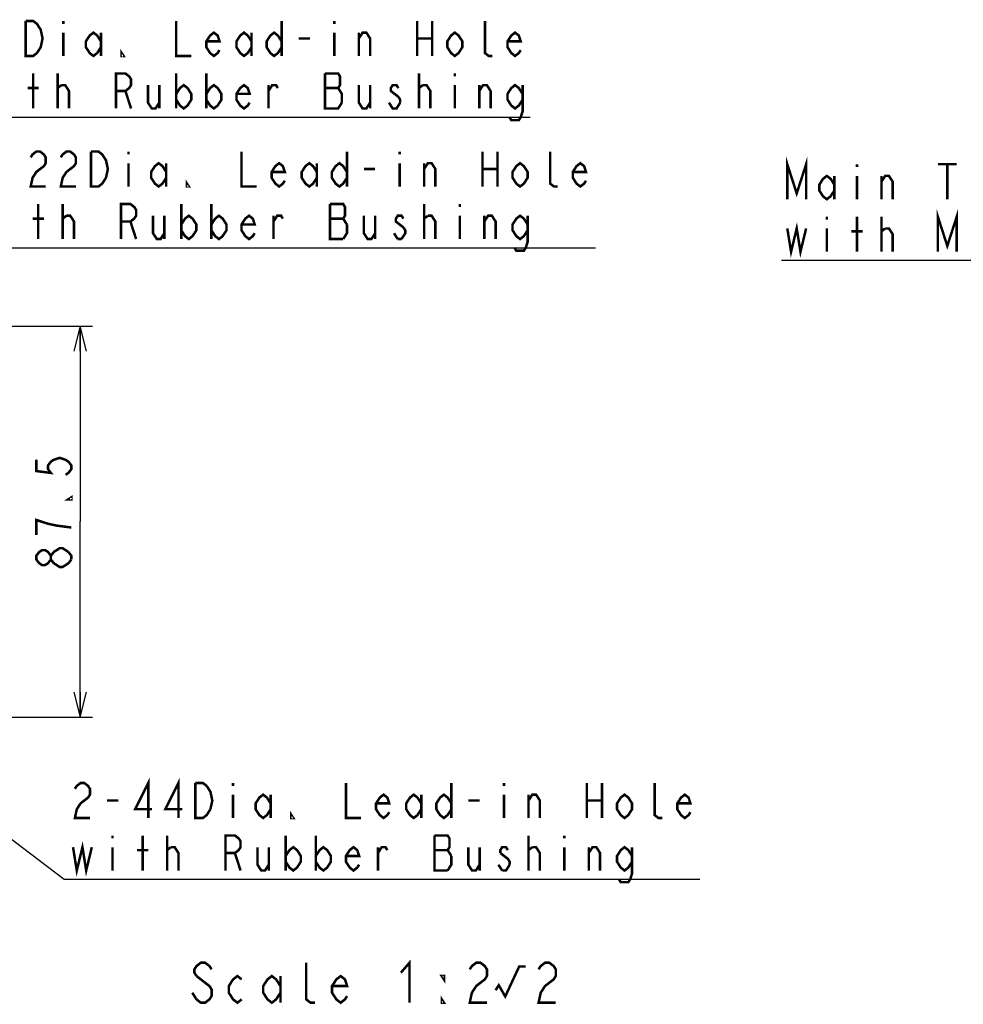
# Model space of a CAD drawing. Extents: x 29 to 410, y 33 to 287.
# Tile 7 of 33: x 135 to 210, y 33 to 112. Entities that reach past the tile are written whole.
import ezdxf

# ---------------------------------------------------------------- set-up
doc = ezdxf.new("R2010")
doc.units = 0
doc.header["$LTSCALE"] = 23.1
doc.layers.get('0').update_dxf_attribs({"linetype": 'CONTINUOUS'})
doc.layers.add('ALL_DIM', color=7, linetype='CONTINUOUS')
doc.layers.add('ALL_NOTE', color=7, linetype='CONTINUOUS')
doc.dimstyles.get("Standard").update_dxf_attribs({"dimtxt": 2.5, "dimasz": 2.5, "dimexe": 1.25, "dimexo": 0.625, "dimtad": 1, "dimcen": 2.5, "dimazin": 3, "dimtfac": 1, "dimtmove": 0, "dimatfit": 3})

# ---------------------------------------------------------------- blocks, each defined once
blk = doc.blocks.new('_OPEN')
at = {"color": 0, "linetype": 'BYBLOCK'}
for p, q in [((0, 0), (-1, 0.25)), ((-1, -0.25), (0, 0)), ((-1, 0), (0, 0))]:
    blk.add_line(p, q, dxfattribs=at)
blk = doc.blocks.new('*D19')
at = {"layer": 'ALL_DIM', "color": 2, "linetype": 'CONTINUOUS'}
for p, q in [((106.545, 87.298), (140.546, 87.298)), ((139.546, 87.298), (139.546, 71.669)), ((139.546, 56.04), (139.546, 71.669)), ((117.289, 56.04), (140.546, 56.04))]:
    blk.add_line(p, q, dxfattribs=at)
at = {"layer": 'ALL_DIM', "color": 2, "linetype": 'CONTINUOUS', "xscale": 2, "yscale": 2, "zscale": 2}
for p, rotation in [((139.546, 87.298), 90), ((139.546, 56.04), 270)]:
    blk.add_blockref('_OPEN', p, dxfattribs=dict(at, rotation=rotation))

msp = doc.modelspace()

# ---------------------------------------------------------------- linework, layer by layer
at = {"layer": 'ALL_DIM', "color": 2, "linetype": 'CONTINUOUS', "const_width": 0.2}
for points in [[(136.046, 76.617), (136.046, 75.714), (137.213, 75.564), (136.98, 75.865), (136.98, 76.166), (137.213, 76.467), (137.446, 76.617), (137.913, 76.768), (138.38, 76.617), (138.613, 76.467), (138.846, 76.166), (138.846, 75.865), (138.613, 75.564), (138.38, 75.413)], [(138.846, 73.607), (138.846, 73.457), (138.613, 73.457), (138.846, 73.607)], [(136.98, 71.5), (136.046, 71.801), (136.046, 70.597)], [(138.846, 71.199), (137.68, 71.35), (136.98, 71.5)], [(137.213, 68.641), (136.98, 68.34), (136.746, 68.189), (136.513, 68.189), (136.28, 68.34), (136.046, 68.641), (136.046, 68.942), (136.28, 69.243), (136.513, 69.393), (136.746, 69.393), (136.98, 69.243), (137.213, 68.942)], [(137.446, 68.34), (137.213, 68.641), (137.213, 68.942), (137.446, 69.243), (137.68, 69.393), (137.913, 69.544), (138.146, 69.544), (138.613, 69.243)], [(138.613, 69.243), (138.846, 68.942), (138.846, 68.641)], [(138.846, 68.641), (138.613, 68.34), (138.38, 68.189), (138.146, 68.039), (137.913, 68.039), (137.446, 68.34)]]:
    msp.add_lwpolyline(points, dxfattribs=at)
at = {"layer": 'ALL_NOTE', "color": 2, "linetype": 'CONTINUOUS'}
for p, q in [((129.776, 104.011), (175.528, 104.011)), ((130.179, 93.568), (180.747, 93.568)), ((229.351, 92.551), (195.639, 92.551)), ((229.351, 92.551), (195.639, 92.551)), ((107.901, 66.11), (138.28, 43.067)), ((138.28, 43.067), (138.53, 43.067)), ((138.53, 43.067), (189.098, 43.067))]:
    msp.add_line(p, q, dxfattribs=at)
at = {"layer": 'ALL_NOTE', "color": 2, "linetype": 'CONTINUOUS', "const_width": 0.2}
for points in [[(136.097, 109.144), (135.796, 108.911), (135.194, 108.911), (135.194, 111.711)], [(135.194, 111.711), (135.796, 111.711), (136.097, 111.478), (136.247, 111.244), (136.398, 111.011), (136.548, 110.311), (136.398, 109.611), (136.097, 109.144)], [(138.204, 111.711), (138.204, 111.478)], [(147.234, 111.711), (147.234, 108.911), (148.438, 108.911)], [(155.662, 111.711), (155.662, 108.911)], [(159.876, 111.711), (159.876, 111.478)], [(166.498, 111.711), (166.498, 108.911)], [(167.702, 111.711), (167.702, 108.911)], [(172.518, 108.911), (172.217, 108.911), (171.916, 109.144), (171.916, 111.711)], [(138.204, 110.778), (138.204, 108.911)], [(141.214, 109.611), (140.913, 109.144), (140.612, 108.911), (140.311, 109.144), (140.01, 109.611), (140.01, 110.078), (140.311, 110.544), (140.612, 110.778), (140.913, 110.544), (141.214, 110.078)], [(141.214, 110.778), (141.214, 108.911)], [(150.695, 109.378), (150.545, 109.144), (150.244, 108.911), (149.943, 109.144), (149.642, 109.611), (149.642, 110.078), (149.943, 110.544), (150.244, 110.778), (150.545, 110.544), (150.695, 110.078), (149.642, 110.078)], [(153.254, 109.611), (152.953, 109.144), (152.652, 108.911), (152.351, 109.144), (152.05, 109.611), (152.05, 110.078), (152.351, 110.544), (152.652, 110.778), (152.953, 110.544), (153.254, 110.078)], [(153.254, 110.778), (153.254, 108.911)], [(155.662, 109.611), (155.361, 109.144), (155.06, 108.911), (154.759, 109.144), (154.458, 109.611), (154.458, 110.078), (154.759, 110.544), (155.06, 110.778), (155.361, 110.544), (155.662, 110.078)], [(157.016, 110.311), (157.919, 110.311)], [(159.876, 110.778), (159.876, 108.911)], [(161.832, 110.311), (162.133, 110.778), (162.434, 110.778), (162.735, 110.311), (162.735, 108.911)], [(161.832, 108.911), (161.832, 110.778)], [(166.498, 110.311), (167.702, 110.311)], [(170.11, 109.611), (169.809, 109.144), (169.508, 108.911), (169.207, 109.144), (168.906, 109.611), (168.906, 110.078), (169.207, 110.544), (169.508, 110.778), (169.809, 110.544), (170.11, 110.078), (170.11, 109.611)], [(174.775, 109.378), (174.625, 109.144), (174.324, 108.911), (174.023, 109.144), (173.722, 109.611), (173.722, 110.078), (174.023, 110.544), (174.324, 110.778), (174.625, 110.544), (174.775, 110.078), (173.722, 110.078)], [(143.02, 108.911), (142.869, 108.911), (142.869, 109.144), (143.02, 108.911)], [(135.796, 104.711), (135.796, 107.511)], [(137.752, 104.711), (137.752, 107.511)], [(142.418, 104.711), (142.418, 107.511), (143.17, 107.511), (143.471, 107.278), (143.622, 107.044), (143.622, 106.578), (143.471, 106.344), (143.17, 106.111), (142.418, 106.111)], [(147.234, 107.511), (147.234, 104.711)], [(149.642, 107.511), (149.642, 104.711)], [(159.123, 107.511), (159.123, 104.711), (160.177, 104.711), (160.478, 105.178)], [(160.478, 105.178), (160.478, 105.878), (160.327, 106.111), (160.177, 106.344), (160.327, 106.578), (160.327, 107.278), (160.177, 107.511), (159.123, 107.511)], [(166.648, 104.711), (166.648, 107.511)], [(169.508, 107.511), (169.508, 107.278)], [(135.344, 106.344), (136.247, 106.344)], [(137.752, 106.344), (138.053, 106.578)], [(138.053, 106.578), (138.354, 106.578), (138.655, 106.111), (138.655, 104.711)], [(144.976, 106.578), (144.976, 105.178), (145.277, 104.711), (145.578, 104.711), (145.879, 105.178)], [(145.879, 106.578), (145.879, 104.711)], [(147.234, 105.878), (147.535, 106.344), (147.836, 106.578), (148.137, 106.344), (148.438, 105.878), (148.438, 105.411), (148.137, 104.944), (147.836, 104.711), (147.535, 104.944), (147.234, 105.411)], [(149.642, 105.878), (149.943, 106.344), (150.244, 106.578), (150.545, 106.344), (150.846, 105.878), (150.846, 105.411), (150.545, 104.944), (150.244, 104.711), (149.943, 104.944), (149.642, 105.411)], [(153.103, 105.178), (152.953, 104.944), (152.652, 104.711), (152.351, 104.944), (152.05, 105.411), (152.05, 105.878), (152.351, 106.344), (152.652, 106.578), (152.953, 106.344), (153.103, 105.878), (152.05, 105.878)], [(154.608, 106.111), (154.909, 106.578), (155.21, 106.578), (155.361, 106.344)], [(154.608, 104.711), (154.608, 106.578)], [(159.123, 106.344), (160.177, 106.344)], [(161.832, 106.578), (161.832, 105.178), (162.133, 104.711), (162.434, 104.711), (162.735, 105.178)], [(162.735, 106.578), (162.735, 104.711)], [(164.993, 106.344), (164.842, 106.578), (164.541, 106.578), (164.391, 106.344), (164.391, 106.111), (164.993, 105.644)], [(166.648, 106.344), (166.949, 106.578)], [(166.949, 106.578), (167.25, 106.578), (167.551, 106.111), (167.551, 104.711)], [(169.508, 106.578), (169.508, 104.711)], [(171.464, 106.111), (171.765, 106.578), (172.066, 106.578), (172.367, 106.111), (172.367, 104.711)], [(171.464, 104.711), (171.464, 106.578)], [(174.926, 105.411), (174.625, 104.944), (174.324, 104.711), (174.023, 104.944), (173.722, 105.411), (173.722, 105.878), (174.023, 106.344), (174.324, 106.578), (174.625, 106.344), (174.926, 105.878)], [(174.926, 106.578), (174.926, 104.478), (174.775, 104.011), (174.625, 103.778), (174.023, 103.778), (173.872, 104.011)], [(143.17, 106.111), (143.622, 104.711)], [(164.993, 105.644), (165.143, 105.411), (165.143, 105.178)], [(165.143, 105.178), (164.842, 104.711), (164.541, 104.711), (164.391, 104.944), (164.24, 105.178)], [(135.597, 100.801), (135.747, 101.034), (136.048, 101.268), (136.349, 101.268), (136.65, 101.034), (136.801, 100.801), (136.801, 100.334), (136.65, 100.101), (136.349, 99.868), (136.048, 99.634), (135.747, 99.168), (135.597, 98.468), (136.801, 98.468)], [(138.005, 100.801), (138.155, 101.034), (138.456, 101.268), (138.757, 101.268), (139.058, 101.034), (139.209, 100.801), (139.209, 100.334), (139.058, 100.101), (138.757, 99.868), (138.456, 99.634), (138.155, 99.168), (138.005, 98.468), (139.209, 98.468)], [(141.617, 99.168), (141.316, 98.701), (141.015, 98.468), (140.413, 98.468), (140.413, 101.268)], [(140.413, 101.268), (141.015, 101.268), (141.316, 101.034), (141.466, 100.801), (141.617, 100.568), (141.767, 99.868), (141.617, 99.168)], [(143.423, 101.268), (143.423, 101.034)], [(152.453, 101.268), (152.453, 98.468), (153.657, 98.468)], [(160.881, 101.268), (160.881, 98.468)], [(165.095, 101.268), (165.095, 101.034)], [(171.717, 101.268), (171.717, 98.468)], [(172.921, 101.268), (172.921, 98.468)], [(177.737, 98.468), (177.436, 98.468), (177.135, 98.701), (177.135, 101.268)], [(196.091, 97.451), (196.091, 100.251), (196.843, 97.918), (197.596, 100.251), (197.596, 97.451)], [(143.423, 100.334), (143.423, 98.468)], [(146.433, 99.168), (146.132, 98.701), (145.831, 98.468), (145.53, 98.701), (145.229, 99.168), (145.229, 99.634), (145.53, 100.101), (145.831, 100.334), (146.132, 100.101), (146.433, 99.634)], [(146.433, 100.334), (146.433, 98.468)], [(155.914, 98.934), (155.764, 98.701), (155.463, 98.468), (155.162, 98.701), (154.861, 99.168), (154.861, 99.634), (155.162, 100.101), (155.463, 100.334), (155.764, 100.101), (155.914, 99.634), (154.861, 99.634)], [(158.473, 99.168), (158.172, 98.701), (157.871, 98.468), (157.57, 98.701), (157.269, 99.168), (157.269, 99.634), (157.57, 100.101), (157.871, 100.334), (158.172, 100.101), (158.473, 99.634)], [(158.473, 100.334), (158.473, 98.468)], [(160.881, 99.168), (160.58, 98.701), (160.279, 98.468), (159.978, 98.701), (159.677, 99.168), (159.677, 99.634), (159.978, 100.101), (160.279, 100.334), (160.58, 100.101), (160.881, 99.634)], [(165.095, 100.334), (165.095, 98.468)], [(167.051, 99.868), (167.352, 100.334), (167.653, 100.334), (167.954, 99.868), (167.954, 98.468)], [(167.051, 98.468), (167.051, 100.334)], [(175.329, 99.168), (175.028, 98.701), (174.727, 98.468), (174.426, 98.701), (174.125, 99.168), (174.125, 99.634), (174.426, 100.101), (174.727, 100.334), (175.028, 100.101), (175.329, 99.634), (175.329, 99.168)], [(179.994, 98.934), (179.844, 98.701), (179.543, 98.468), (179.242, 98.701), (178.941, 99.168), (178.941, 99.634), (179.242, 100.101), (179.543, 100.334), (179.844, 100.101), (179.994, 99.634), (178.941, 99.634)], [(201.659, 100.251), (201.659, 100.018)], [(208.131, 100.251), (209.636, 100.251)], [(208.883, 100.251), (208.883, 97.451)], [(162.235, 99.868), (163.138, 99.868)], [(171.717, 99.868), (172.921, 99.868)], [(199.853, 98.151), (199.552, 97.685), (199.251, 97.451), (198.95, 97.685), (198.649, 98.151), (198.649, 98.618), (198.95, 99.085), (199.251, 99.318), (199.552, 99.085), (199.853, 98.618)], [(199.853, 99.318), (199.853, 97.451)], [(201.659, 99.318), (201.659, 97.451)], [(203.616, 97.451), (203.616, 99.318)], [(203.616, 98.851), (203.917, 99.318), (204.218, 99.318), (204.519, 98.851), (204.519, 97.451)], [(148.239, 98.468), (148.088, 98.468), (148.088, 98.701), (148.239, 98.468)], [(136.199, 94.268), (136.199, 97.068)], [(138.155, 94.268), (138.155, 97.068)], [(142.821, 94.268), (142.821, 97.068), (143.573, 97.068), (143.874, 96.834), (144.025, 96.601), (144.025, 96.134), (143.874, 95.901), (143.573, 95.668), (142.821, 95.668)], [(147.637, 97.068), (147.637, 94.268)], [(150.045, 97.068), (150.045, 94.268)], [(159.526, 97.068), (159.526, 94.268), (160.58, 94.268)], [(160.881, 95.434), (160.58, 95.901), (160.73, 96.134), (160.73, 96.834), (160.58, 97.068), (159.526, 97.068)], [(167.051, 94.268), (167.051, 97.068)], [(169.911, 97.068), (169.911, 96.834)], [(138.155, 95.901), (138.456, 96.134)], [(138.456, 96.134), (138.757, 96.134), (139.058, 95.668), (139.058, 94.268)], [(145.379, 96.134), (145.379, 94.734), (145.68, 94.268), (145.981, 94.268), (146.282, 94.734)], [(146.282, 96.134), (146.282, 94.268)], [(147.637, 95.434), (147.938, 95.901), (148.239, 96.134), (148.54, 95.901), (148.841, 95.434), (148.841, 94.968), (148.54, 94.501), (148.239, 94.268), (147.938, 94.501), (147.637, 94.968)], [(150.045, 95.434), (150.346, 95.901), (150.647, 96.134), (150.948, 95.901), (151.249, 95.434), (151.249, 94.968), (150.948, 94.501), (150.647, 94.268), (150.346, 94.501), (150.045, 94.968)], [(153.506, 94.734), (153.356, 94.501), (153.055, 94.268), (152.754, 94.501), (152.453, 94.968), (152.453, 95.434), (152.754, 95.901), (153.055, 96.134), (153.356, 95.901), (153.506, 95.434), (152.453, 95.434)], [(155.011, 95.668), (155.312, 96.134), (155.613, 96.134), (155.764, 95.901)], [(155.011, 94.268), (155.011, 96.134)], [(162.235, 96.134), (162.235, 94.734), (162.536, 94.268), (162.837, 94.268), (163.138, 94.734)], [(163.138, 96.134), (163.138, 94.268)], [(165.396, 95.901), (165.245, 96.134), (164.944, 96.134), (164.794, 95.901), (164.794, 95.668), (165.396, 95.201)], [(167.051, 95.901), (167.352, 96.134)], [(167.352, 96.134), (167.653, 96.134), (167.954, 95.668), (167.954, 94.268)], [(169.911, 96.134), (169.911, 94.268)], [(171.867, 95.668), (172.168, 96.134), (172.469, 96.134), (172.77, 95.668), (172.77, 94.268)], [(171.867, 94.268), (171.867, 96.134)], [(175.329, 94.968), (175.028, 94.501), (174.727, 94.268), (174.426, 94.501), (174.125, 94.968), (174.125, 95.434), (174.426, 95.901), (174.727, 96.134), (175.028, 95.901), (175.329, 95.434)], [(175.329, 96.134), (175.329, 94.034), (175.178, 93.568), (175.028, 93.334), (174.426, 93.334), (174.275, 93.568)], [(199.251, 96.051), (199.251, 95.818)], [(201.659, 93.251), (201.659, 96.051)], [(203.616, 93.251), (203.616, 96.051)], [(208.131, 93.251), (208.131, 96.051), (208.883, 93.718), (209.636, 96.051), (209.636, 93.251)], [(135.747, 95.901), (136.65, 95.901)], [(143.573, 95.668), (144.025, 94.268)], [(159.526, 95.901), (160.58, 95.901)], [(160.58, 94.268), (160.881, 94.734), (160.881, 95.434)], [(165.396, 95.201), (165.546, 94.968), (165.546, 94.734), (165.245, 94.268)], [(196.091, 95.118), (196.392, 93.251), (196.843, 95.118), (197.144, 93.251), (197.596, 95.118)], [(164.944, 94.268), (164.643, 94.734)], [(199.251, 95.118), (199.251, 93.251)], [(201.208, 94.885), (202.111, 94.885)], [(203.616, 94.885), (203.917, 95.118)], [(203.917, 95.118), (204.218, 95.118), (204.519, 94.651), (204.519, 93.251)], [(165.245, 94.268), (164.944, 94.268)], [(145.001, 47.967), (145.001, 50.767), (143.948, 48.667), (145.302, 48.667)], [(147.409, 47.967), (147.409, 50.767), (146.356, 48.667), (147.71, 48.667)], [(139.132, 50.3), (139.282, 50.534), (139.583, 50.767), (139.884, 50.767), (140.185, 50.534), (140.336, 50.3), (140.336, 49.834), (140.185, 49.6), (139.583, 49.134)], [(148.764, 50.767), (149.366, 50.767), (149.667, 50.534)], [(149.968, 48.667), (149.667, 48.2), (149.366, 47.967), (148.764, 47.967), (148.764, 50.767)], [(149.667, 50.534), (149.968, 50.067), (150.118, 49.367), (149.968, 48.667)], [(151.774, 50.767), (151.774, 50.534)], [(160.804, 50.767), (160.804, 47.967), (162.008, 47.967)], [(169.232, 50.767), (169.232, 47.967)], [(173.446, 50.767), (173.446, 50.534)], [(180.068, 50.767), (180.068, 47.967)], [(181.272, 50.767), (181.272, 47.967)], [(186.088, 47.967), (185.787, 47.967), (185.486, 48.2), (185.486, 50.767)], [(151.774, 49.834), (151.774, 47.967)], [(154.784, 48.667), (154.483, 48.2), (154.182, 47.967), (153.881, 48.2), (153.58, 48.667), (153.58, 49.134), (153.881, 49.6), (154.182, 49.834), (154.483, 49.6), (154.784, 49.134)], [(154.784, 49.834), (154.784, 47.967)], [(164.265, 48.434), (164.115, 48.2), (163.814, 47.967), (163.513, 48.2), (163.212, 48.667), (163.212, 49.134), (163.513, 49.6), (163.814, 49.834), (164.115, 49.6), (164.265, 49.134), (163.212, 49.134)], [(166.824, 48.667), (166.523, 48.2), (166.222, 47.967), (165.921, 48.2), (165.62, 48.667), (165.62, 49.134), (165.921, 49.6), (166.222, 49.834), (166.523, 49.6), (166.824, 49.134)], [(166.824, 49.834), (166.824, 47.967)], [(169.232, 48.667), (168.931, 48.2), (168.63, 47.967), (168.329, 48.2), (168.028, 48.667), (168.028, 49.134), (168.329, 49.6), (168.63, 49.834), (168.931, 49.6), (169.232, 49.134)], [(173.446, 49.834), (173.446, 47.967)], [(175.402, 47.967), (175.402, 49.834)], [(175.402, 49.367), (175.703, 49.834), (176.004, 49.834), (176.305, 49.367), (176.305, 47.967)], [(183.68, 48.667), (183.379, 48.2), (183.078, 47.967), (182.777, 48.2), (182.476, 48.667), (182.476, 49.134), (182.777, 49.6), (183.078, 49.834), (183.379, 49.6), (183.68, 49.134), (183.68, 48.667)], [(188.345, 48.434), (188.195, 48.2), (187.894, 47.967), (187.593, 48.2), (187.292, 48.667), (187.292, 49.134), (187.593, 49.6), (187.894, 49.834), (188.195, 49.6), (188.345, 49.134), (187.292, 49.134)], [(139.583, 49.134), (139.282, 48.667), (139.132, 47.967), (140.336, 47.967)], [(141.69, 49.367), (142.593, 49.367)], [(170.586, 49.367), (171.489, 49.367)], [(180.068, 49.367), (181.272, 49.367)], [(156.59, 47.967), (156.439, 47.967), (156.439, 48.2), (156.59, 47.967)], [(142.142, 46.567), (142.142, 46.334)], [(144.55, 43.767), (144.55, 46.567)], [(146.506, 43.767), (146.506, 46.567)], [(151.172, 43.767), (151.172, 46.567), (151.924, 46.567), (152.225, 46.334), (152.376, 46.1), (152.376, 45.634), (152.225, 45.4), (151.924, 45.167), (151.172, 45.167)], [(155.988, 46.567), (155.988, 43.767)], [(158.396, 46.567), (158.396, 43.767)], [(169.232, 44.934), (168.931, 45.4), (169.081, 45.634), (169.081, 46.334), (168.931, 46.567), (167.877, 46.567)], [(167.877, 46.567), (167.877, 43.767), (168.931, 43.767)], [(175.402, 43.767), (175.402, 46.567)], [(178.262, 46.567), (178.262, 46.334)], [(138.981, 45.634), (139.282, 43.767), (139.734, 45.634), (140.035, 43.767), (140.486, 45.634)], [(142.142, 45.634), (142.142, 43.767)], [(146.506, 45.4), (146.807, 45.634)], [(146.807, 45.634), (147.108, 45.634), (147.409, 45.167), (147.409, 43.767)], [(153.73, 45.634), (153.73, 44.234), (154.031, 43.767), (154.332, 43.767), (154.633, 44.234)], [(154.633, 45.634), (154.633, 43.767)], [(155.988, 44.934), (156.289, 45.4), (156.59, 45.634), (156.891, 45.4), (157.192, 44.934), (157.192, 44.467), (156.891, 44), (156.59, 43.767), (156.289, 44), (155.988, 44.467)], [(158.396, 44.934), (158.697, 45.4), (158.998, 45.634), (159.299, 45.4), (159.6, 44.934), (159.6, 44.467), (159.299, 44), (158.998, 43.767), (158.697, 44), (158.396, 44.467)], [(161.857, 44.234), (161.707, 44), (161.406, 43.767), (161.105, 44), (160.804, 44.467), (160.804, 44.934), (161.105, 45.4), (161.406, 45.634), (161.707, 45.4), (161.857, 44.934), (160.804, 44.934)], [(163.362, 43.767), (163.362, 45.634)], [(163.362, 45.167), (163.663, 45.634), (163.964, 45.634), (164.115, 45.4)], [(170.586, 45.634), (170.586, 44.234), (170.887, 43.767), (171.188, 43.767), (171.489, 44.234)], [(171.489, 45.634), (171.489, 43.767)], [(173.747, 45.4), (173.596, 45.634), (173.295, 45.634), (173.145, 45.4), (173.145, 45.167)], [(175.402, 45.4), (175.703, 45.634)], [(175.703, 45.634), (176.004, 45.634), (176.305, 45.167), (176.305, 43.767)], [(178.262, 45.634), (178.262, 43.767)], [(180.218, 43.767), (180.218, 45.634)], [(180.218, 45.167), (180.519, 45.634), (180.82, 45.634), (181.121, 45.167), (181.121, 43.767)], [(183.68, 44.467), (183.379, 44), (183.078, 43.767), (182.777, 44), (182.476, 44.467), (182.476, 44.934), (182.777, 45.4), (183.078, 45.634), (183.379, 45.4), (183.68, 44.934)], [(183.68, 45.634), (183.68, 43.534), (183.529, 43.067), (183.379, 42.834), (182.777, 42.834), (182.626, 43.067)], [(144.098, 45.4), (145.001, 45.4)], [(151.924, 45.167), (152.376, 43.767)], [(167.877, 45.4), (168.931, 45.4)], [(168.931, 43.767), (169.232, 44.234), (169.232, 44.934)], [(173.145, 45.167), (173.747, 44.7), (173.897, 44.467), (173.897, 44.234)], [(173.295, 43.767), (172.994, 44.234)], [(173.897, 44.234), (173.596, 43.767), (173.295, 43.767)], [(150.06, 35.86), (149.888, 36.127), (149.544, 36.394), (149.2, 36.394), (148.856, 36.127), (148.684, 35.86), (148.684, 35.594), (148.856, 35.327)], [(158.316, 33.194), (157.972, 33.194), (157.628, 33.46), (157.628, 36.394)], [(165.196, 35.594), (165.884, 36.394), (165.884, 33.194)], [(170.7, 35.86), (170.872, 36.127), (171.216, 36.394), (171.56, 36.394), (171.904, 36.127), (172.076, 35.86), (172.076, 35.327), (171.904, 35.06), (171.56, 34.794), (171.216, 34.527), (170.872, 33.994), (170.7, 33.194), (172.076, 33.194)], [(176.204, 35.86), (176.376, 36.127), (176.72, 36.394), (177.064, 36.394), (177.408, 36.127), (177.58, 35.86), (177.58, 35.327), (177.408, 35.06), (177.064, 34.794), (176.72, 34.527), (176.376, 33.994), (176.204, 33.194), (177.58, 33.194)], [(152.468, 33.46), (152.124, 33.194), (151.78, 33.46), (151.436, 33.994), (151.436, 34.527), (151.78, 35.06), (152.124, 35.327), (152.468, 35.06)], [(155.564, 33.994), (155.22, 33.46), (154.876, 33.194), (154.532, 33.46), (154.188, 33.994), (154.188, 34.527), (154.532, 35.06), (154.876, 35.327), (155.22, 35.06), (155.564, 34.527)], [(160.896, 33.727), (160.724, 33.46), (160.38, 33.194), (160.036, 33.46), (159.692, 33.994), (159.692, 34.527), (160.036, 35.06), (160.38, 35.327), (160.724, 35.06), (160.896, 34.527), (159.692, 34.527)], [(172.764, 34.194), (173.022, 34.594), (173.538, 33.694), (174.656, 36.094), (175.172, 36.094)], [(148.856, 35.327), (149.544, 34.794), (149.888, 34.527), (150.06, 34.26), (150.06, 33.727), (149.888, 33.46), (149.544, 33.194), (149.2, 33.194), (148.856, 33.46)], [(155.564, 35.327), (155.564, 33.194)], [(168.636, 35.327), (168.636, 35.06), (168.464, 35.327), (168.636, 35.327)], [(148.856, 33.46), (148.512, 33.994)], [(168.636, 33.194), (168.464, 33.194), (168.464, 33.46), (168.636, 33.194)]]:
    msp.add_lwpolyline(points, dxfattribs=at)

# ---------------------------------------------------------------- dimensions: what is measured, and where the dimension line sits
at = {"layer": 'ALL_DIM', "color": 2, "linetype": 'CONTINUOUS'}
dim = msp.add_linear_dim(base=(139.546, 56.04), p1=(106.545, 87.298), p2=(117.289, 56.04), angle=270, dimstyle='Standard', dxfattribs=at)
dim.commit()
dim.dimension.update_dxf_attribs({"geometry": '*D19', "text_midpoint": (138.846, 67.587), "dimtype": 128})

doc.saveas('drawing.dxf')
